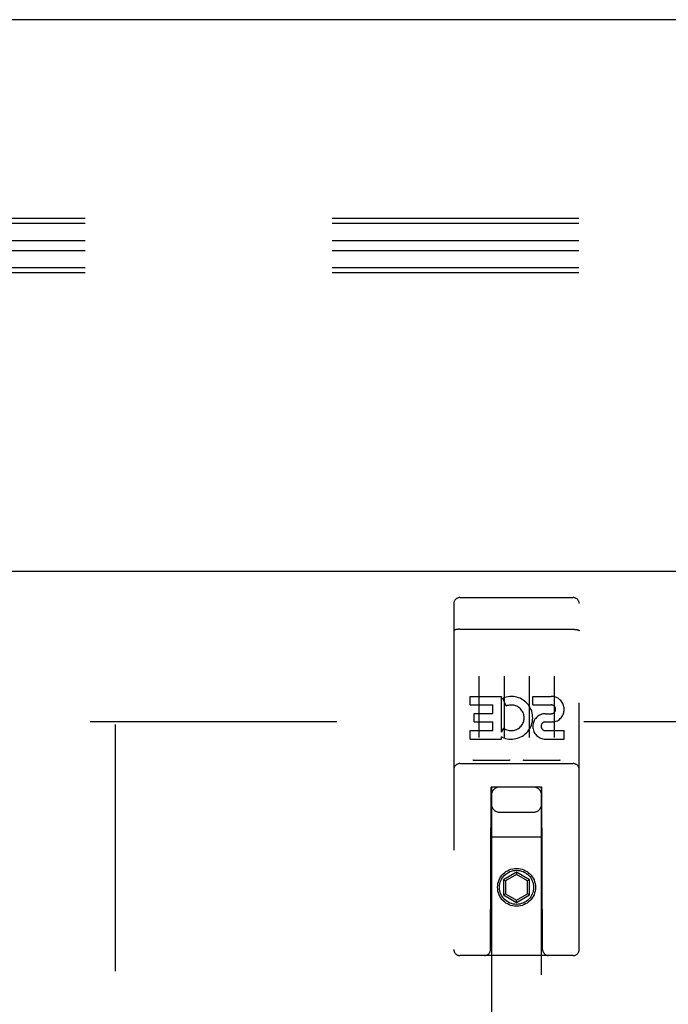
# Model space of a CAD drawing. Header units: inches. Extents: x 0 to 224, y 0 to 145.
# Tile 23 of 125: x 67.85 to 71.08, y 81.34 to 86.25. Entities that reach past the tile are written whole.
import ezdxf

# ---------------------------------------------------------------- set-up
doc = ezdxf.new("R2010")
doc.units = ezdxf.units.IN
doc.header["$LTSCALE"] = 12.302632
doc.header["$MEASUREMENT"] = 0
doc.linetypes.add('HIDDEN', pattern=[0.2, 0.1, -0.1])
doc.layers.get('0').update_dxf_attribs({"linetype": 'CONTINUOUS'})
doc.layers.add('02___PRT_ALL_AXES', color=7, linetype='CONTINUOUS')
doc.layers.add('DEFAULT_2', color=8, linetype='HIDDEN')

msp = doc.modelspace()

# ---------------------------------------------------------------- linework, layer by layer
at = {"color": 7, "linetype": 'Continuous'}
msp.add_line((145.7603, 86.2542), (28.3853, 86.2542), dxfattribs=at)
at = {"color": 3, "linetype": 'Continuous'}
msp.add_line((67.5103, 83.5042), (104.4478, 83.5042), dxfattribs=at)
at = {"layer": '02___PRT_ALL_AXES', "color": 8, "linetype": 'HIDDEN'}
for p, q in [((70.0403, 83.3717), (70.6053, 83.3717)), ((70.0909, 82.8365), (70.0909, 82.879)), ((70.0909, 82.879), (70.2471, 82.879)), ((70.2471, 82.7014), (70.2471, 82.879)), ((70.2714, 82.8309), (70.2545, 82.87)), ((70.4033, 82.8365), (70.4033, 82.879)), ((70.4033, 82.879), (70.4957, 82.879)), ((70.0909, 82.8365), (70.2044, 82.8365)), ((70.2044, 82.7941), (70.2044, 82.8365)), ((70.4033, 82.8365), (70.4957, 82.8365)), ((70.1122, 82.7516), (70.1122, 82.7941)), ((70.1122, 82.7941), (70.2044, 82.7941)), ((70.1122, 82.7516), (70.2044, 82.7516)), ((70.2044, 82.7082), (70.2044, 82.7516)), ((70.4633, 82.7517), (70.5095, 82.7517)), ((70.4672, 82.7926), (70.4957, 82.7926)), ((70.0909, 82.6657), (70.0909, 82.7082)), ((70.0909, 82.7082), (70.2044, 82.7082)), ((70.2471, 82.7014), (70.2601, 82.7199)), ((70.4672, 82.7082), (70.5596, 82.7082)), ((70.5596, 82.6657), (70.5596, 82.7082)), ((70.0909, 82.6657), (70.2471, 82.6657)), ((70.2471, 82.6657), (70.2471, 82.678)), ((70.2506, 82.6762), (70.2471, 82.678)), ((70.4672, 82.6657), (70.5596, 82.6657)), ((70.0403, 82.5437), (70.6053, 82.5437))]:
    msp.add_line(p, q, dxfattribs=at)
msp.add_circle((70.3228, 81.9267), 0.085, dxfattribs=at)
for centre, radius, start, end in [((70.2968, 82.7722), 0.1065, 244.2636, 113.4027), ((70.4958, 82.8146), 0.0644, 282.2995, 90.0775), ((70.2968, 82.7722), 0.0639, 234.8895, 113.4026), ((70.4957, 82.8146), 0.0219, 269.9011, 90), ((70.4672, 82.7292), 0.0635, 90, 270), ((70.4672, 82.7301), 0.0219, 100.307, 270)]:
    msp.add_arc(centre, radius, start, end, dxfattribs=at)
at = {"layer": 'DEFAULT_2', "color": 8, "linetype": 'HIDDEN'}
for p, q in [((107.5415, 85.2622), (64.5415, 85.2622)), ((107.5415, 85.2371), (64.5415, 85.2371)), ((107.5415, 85.1516), (64.5415, 85.1516)), ((107.5415, 85.1015), (64.5415, 85.1015)), ((107.5415, 85.016), (64.5415, 85.016)), ((107.5415, 84.9909), (64.5415, 84.9909)), ((70.0103, 83.3417), (70.0103, 81.6167)), ((70.1053, 83.3717), (70.2903, 83.3717)), ((70.3553, 83.3717), (70.5403, 83.3717)), ((70.6353, 81.6167), (70.6353, 83.3417)), ((70.0269, 83.2129), (70.0261, 83.2128)), ((70.0276, 83.213), (70.0269, 83.2129)), ((70.0284, 83.2131), (70.0276, 83.213)), ((70.0292, 83.2132), (70.0284, 83.2131)), ((70.03, 83.2133), (70.0292, 83.2132)), ((70.0308, 83.2133), (70.03, 83.2133)), ((70.0316, 83.2134), (70.0308, 83.2133)), ((70.0324, 83.2135), (70.0316, 83.2134)), ((70.0332, 83.2135), (70.0324, 83.2135)), ((70.034, 83.2136), (70.0332, 83.2135)), ((70.0348, 83.2136), (70.034, 83.2136)), ((70.0357, 83.2136), (70.0348, 83.2136)), ((70.0365, 83.2137), (70.0357, 83.2136)), ((70.0373, 83.2137), (70.0365, 83.2137)), ((70.0382, 83.2137), (70.0373, 83.2137)), ((70.039, 83.2137), (70.0382, 83.2137)), ((70.0398, 83.2137), (70.039, 83.2137)), ((70.0398, 83.2137), (70.6053, 83.2137)), ((70.6053, 83.2137), (70.6061, 83.2137)), ((70.6061, 83.2137), (70.6069, 83.2137)), ((70.6069, 83.2137), (70.6078, 83.2137)), ((70.6078, 83.2137), (70.6086, 83.2137)), ((70.6086, 83.2137), (70.6095, 83.2137)), ((70.6095, 83.2137), (70.6103, 83.2136)), ((70.6103, 83.2136), (70.6111, 83.2136)), ((70.6111, 83.2136), (70.6119, 83.2135)), ((70.6119, 83.2135), (70.6128, 83.2135)), ((70.6128, 83.2135), (70.6136, 83.2134)), ((70.6136, 83.2134), (70.6144, 83.2134)), ((70.6144, 83.2134), (70.6152, 83.2133)), ((70.6152, 83.2133), (70.616, 83.2132)), ((70.616, 83.2132), (70.6167, 83.2132)), ((70.6167, 83.2132), (70.6175, 83.2131)), ((70.6175, 83.2131), (70.6183, 83.213)), ((70.1353, 82.9806), (70.1353, 82.6746)), ((70.2603, 82.9806), (70.2603, 82.6746)), ((70.3853, 82.9806), (70.3853, 82.6746)), ((70.5103, 82.9806), (70.5103, 82.6746)), ((68.1978, 82.7542), (103.1978, 82.7542)), ((68.3228, 82.7392), (68.3228, 21.7692)), ((70.2839, 82.5597), (70.1119, 82.5597)), ((70.5339, 82.5597), (70.3619, 82.5597)), ((70.0403, 82.5437), (70.6053, 82.5437)), ((70.1928, 81.6167), (70.1963, 82.4267)), ((70.1978, 82.4267), (70.1963, 82.4267)), ((70.1978, 82.4267), (70.1978, 54.4249)), ((70.4478, 82.4267), (70.1978, 82.4267)), ((70.4478, 54.4249), (70.4478, 82.4267)), ((70.4493, 82.4267), (70.4478, 82.4267)), ((70.4528, 81.6167), (70.4493, 82.4267)), ((70.2378, 82.3017), (70.4078, 82.3017)), ((70.4503, 82.1767), (70.1952, 82.1767)), ((70.3228, 82.0016), (70.2578, 81.964)), ((70.3228, 81.99), (70.2678, 81.9583)), ((70.3228, 82.0016), (70.3228, 81.99)), ((70.3878, 81.964), (70.3228, 82.0016)), ((70.3778, 81.9583), (70.3228, 81.99)), ((70.2578, 81.964), (70.2578, 81.889)), ((70.2578, 81.964), (70.2678, 81.9583)), ((70.2678, 81.9583), (70.2678, 81.8948)), ((70.3878, 81.964), (70.3778, 81.9583)), ((70.3778, 81.8948), (70.3778, 81.9583)), ((70.3878, 81.889), (70.3878, 81.964)), ((70.2578, 81.889), (70.2678, 81.8948)), ((70.2578, 81.889), (70.3228, 81.8515)), ((70.2678, 81.8948), (70.3228, 81.863)), ((70.3228, 81.863), (70.3778, 81.8948)), ((70.3228, 81.8515), (70.3878, 81.889)), ((70.3878, 81.889), (70.3778, 81.8948)), ((70.3228, 81.8515), (70.3228, 81.863)), ((70.6053, 81.5867), (70.0403, 81.5867))]:
    msp.add_line(p, q, dxfattribs=at)
for points in [[(70.0261, 83.2128), (70.0258, 83.2128), (70.0254, 83.2127), (70.025, 83.2127), (70.0247, 83.2126), (70.0243, 83.2126), (70.024, 83.2125), (70.0236, 83.2125), (70.0233, 83.2124), (70.0229, 83.2124), (70.0226, 83.2123), (70.0222, 83.2122), (70.0219, 83.2122), (70.0216, 83.2121), (70.0212, 83.212), (70.0209, 83.212), (70.0206, 83.2119), (70.0203, 83.2118), (70.02, 83.2118), (70.0197, 83.2117), (70.0194, 83.2116), (70.0191, 83.2115), (70.0188, 83.2115), (70.0185, 83.2114), (70.0182, 83.2113), (70.0179, 83.2112), (70.0176, 83.2112), (70.0173, 83.2111), (70.0171, 83.211), (70.0168, 83.2109), (70.0166, 83.2108), (70.0163, 83.2108), (70.016, 83.2107), (70.0158, 83.2106), (70.0156, 83.2105), (70.0153, 83.2104), (70.0151, 83.2103), (70.0149, 83.2102), (70.0146, 83.2102), (70.0144, 83.2101), (70.0142, 83.21), (70.014, 83.2099), (70.0138, 83.2098), (70.0136, 83.2097), (70.0134, 83.2096), (70.0132, 83.2095), (70.0131, 83.2094), (70.0129, 83.2093), (70.0127, 83.2092), (70.0126, 83.2091), (70.0124, 83.209), (70.0122, 83.2089), (70.0121, 83.2088), (70.0119, 83.2087), (70.0118, 83.2086), (70.0117, 83.2085), (70.0116, 83.2084), (70.0114, 83.2083), (70.0113, 83.2082), (70.0112, 83.2081), (70.0111, 83.208), (70.011, 83.2079), (70.0109, 83.2078), (70.0108, 83.2077), (70.0108, 83.2076), (70.0107, 83.2075), (70.0106, 83.2074), (70.0106, 83.2073), (70.0105, 83.2072), (70.0105, 83.2071), (70.0104, 83.207), (70.0104, 83.2069), (70.0103, 83.2068), (70.0103, 83.2067), (70.0103, 83.2066), (70.0103, 83.2065), (70.0103, 83.2064), (70.0103, 83.2063)], [(70.6183, 83.213), (70.619, 83.2129), (70.6194, 83.2128), (70.6198, 83.2128), (70.6201, 83.2127), (70.6205, 83.2127), (70.6209, 83.2126), (70.6212, 83.2126), (70.6216, 83.2125), (70.6219, 83.2125), (70.6223, 83.2124), (70.6226, 83.2124), (70.623, 83.2123), (70.6233, 83.2122), (70.6236, 83.2122), (70.624, 83.2121), (70.6243, 83.212), (70.6246, 83.212), (70.6249, 83.2119), (70.6253, 83.2118), (70.6256, 83.2118), (70.6259, 83.2117), (70.6262, 83.2116), (70.6265, 83.2115), (70.6268, 83.2115), (70.6271, 83.2114), (70.6274, 83.2113), (70.6276, 83.2112), (70.6279, 83.2112), (70.6282, 83.2111), (70.6285, 83.211), (70.6287, 83.2109), (70.629, 83.2108), (70.6292, 83.2108), (70.6295, 83.2107), (70.6297, 83.2106), (70.63, 83.2105), (70.6302, 83.2104), (70.6304, 83.2103), (70.6307, 83.2102), (70.6309, 83.2102), (70.6311, 83.2101), (70.6313, 83.21), (70.6315, 83.2099), (70.6317, 83.2098), (70.6319, 83.2097), (70.6321, 83.2096), (70.6323, 83.2095), (70.6325, 83.2094), (70.6326, 83.2093), (70.6328, 83.2092), (70.633, 83.2091), (70.6331, 83.209), (70.6333, 83.2089), (70.6334, 83.2088), (70.6336, 83.2087), (70.6337, 83.2086), (70.6338, 83.2085), (70.634, 83.2084), (70.6341, 83.2083), (70.6342, 83.2082), (70.6343, 83.2081), (70.6344, 83.208), (70.6345, 83.2079), (70.6346, 83.2078), (70.6347, 83.2077), (70.6348, 83.2076), (70.6348, 83.2075), (70.6349, 83.2074), (70.635, 83.2073), (70.635, 83.2072), (70.6351, 83.2071), (70.6351, 83.207), (70.6352, 83.2069), (70.6352, 83.2068), (70.6352, 83.2067), (70.6352, 83.2066), (70.6353, 83.2065), (70.6353, 83.2064), (70.6353, 83.2063)], [(70.1119, 82.5597), (70.1116, 82.5597), (70.1114, 82.5597), (70.1112, 82.5597), (70.111, 82.5597), (70.1108, 82.5597), (70.1106, 82.5598), (70.1104, 82.5598), (70.1102, 82.5598), (70.1101, 82.5598), (70.1099, 82.5598), (70.1097, 82.5598), (70.1095, 82.5598), (70.1093, 82.5598), (70.1092, 82.5599), (70.109, 82.5599), (70.1089, 82.5599), (70.1087, 82.5599), (70.1085, 82.56), (70.1084, 82.56), (70.1082, 82.56), (70.1081, 82.56), (70.1079, 82.5601), (70.1078, 82.5601), (70.1077, 82.5601), (70.1075, 82.5601), (70.1074, 82.5602), (70.1073, 82.5602), (70.1071, 82.5602), (70.107, 82.5603), (70.1069, 82.5603), (70.1068, 82.5603), (70.1067, 82.5604), (70.1065, 82.5604), (70.1064, 82.5604), (70.1063, 82.5605), (70.1062, 82.5605), (70.1061, 82.5606), (70.106, 82.5606), (70.1059, 82.5606), (70.1058, 82.5607), (70.1057, 82.5607), (70.1056, 82.5608), (70.1055, 82.5608), (70.1054, 82.5608), (70.1054, 82.5609), (70.1053, 82.5609)], [(70.2903, 82.5609), (70.2902, 82.5609), (70.2901, 82.5608), (70.29, 82.5608), (70.2899, 82.5608), (70.2898, 82.5607), (70.2897, 82.5607), (70.2896, 82.5606), (70.2895, 82.5606), (70.2894, 82.5606), (70.2893, 82.5605), (70.2892, 82.5605), (70.2891, 82.5604), (70.289, 82.5604), (70.2889, 82.5604), (70.2887, 82.5603), (70.2886, 82.5603), (70.2885, 82.5603), (70.2884, 82.5602), (70.2883, 82.5602), (70.2881, 82.5602), (70.288, 82.5601), (70.2879, 82.5601), (70.2877, 82.5601), (70.2876, 82.5601), (70.2874, 82.56), (70.2873, 82.56), (70.2871, 82.56), (70.287, 82.56), (70.2868, 82.5599), (70.2867, 82.5599), (70.2865, 82.5599), (70.2863, 82.5599), (70.2862, 82.5598), (70.286, 82.5598), (70.2858, 82.5598), (70.2857, 82.5598), (70.2855, 82.5598), (70.2853, 82.5598), (70.2851, 82.5598), (70.2849, 82.5598), (70.2847, 82.5597), (70.2845, 82.5597), (70.2843, 82.5597), (70.2841, 82.5597), (70.2839, 82.5597)], [(70.3619, 82.5597), (70.3616, 82.5597), (70.3614, 82.5597), (70.3612, 82.5597), (70.361, 82.5597), (70.3608, 82.5597), (70.3606, 82.5598), (70.3604, 82.5598), (70.3602, 82.5598), (70.3601, 82.5598), (70.3599, 82.5598), (70.3597, 82.5598), (70.3595, 82.5598), (70.3594, 82.5598), (70.3592, 82.5599), (70.359, 82.5599), (70.3589, 82.5599), (70.3587, 82.5599), (70.3585, 82.56), (70.3584, 82.56), (70.3582, 82.56), (70.3581, 82.56), (70.358, 82.5601), (70.3578, 82.5601), (70.3577, 82.5601), (70.3575, 82.5601), (70.3574, 82.5602), (70.3573, 82.5602), (70.3571, 82.5602), (70.357, 82.5603), (70.3569, 82.5603), (70.3568, 82.5603), (70.3567, 82.5604), (70.3566, 82.5604), (70.3564, 82.5604), (70.3563, 82.5605), (70.3562, 82.5605), (70.3561, 82.5606), (70.356, 82.5606), (70.3559, 82.5606), (70.3558, 82.5607), (70.3557, 82.5607), (70.3556, 82.5608), (70.3555, 82.5608), (70.3554, 82.5608), (70.3554, 82.5609), (70.3553, 82.5609)], [(70.5403, 82.5609), (70.5402, 82.5609), (70.5401, 82.5608), (70.54, 82.5608), (70.5399, 82.5608), (70.5398, 82.5607), (70.5397, 82.5607), (70.5396, 82.5606), (70.5395, 82.5606), (70.5394, 82.5606), (70.5393, 82.5605), (70.5392, 82.5605), (70.5391, 82.5604), (70.539, 82.5604), (70.5389, 82.5604), (70.5388, 82.5603), (70.5386, 82.5603), (70.5385, 82.5603), (70.5384, 82.5602), (70.5383, 82.5602), (70.5381, 82.5602), (70.538, 82.5601), (70.5379, 82.5601), (70.5377, 82.5601), (70.5376, 82.5601), (70.5374, 82.56), (70.5373, 82.56), (70.5371, 82.56), (70.537, 82.56), (70.5368, 82.5599), (70.5367, 82.5599), (70.5365, 82.5599), (70.5364, 82.5599), (70.5362, 82.5598), (70.536, 82.5598), (70.5358, 82.5598), (70.5357, 82.5598), (70.5355, 82.5598), (70.5353, 82.5598), (70.5351, 82.5598), (70.5349, 82.5598), (70.5347, 82.5597), (70.5345, 82.5597), (70.5343, 82.5597), (70.5341, 82.5597), (70.5339, 82.5597)]]:
    msp.add_lwpolyline(points, dxfattribs=at)
msp.add_circle((70.3228, 81.9267), 0.0945, dxfattribs=at)
for centre, radius, start, end in [((70.0403, 83.3417), 0.03, 90, 180), ((70.6053, 83.3417), 0.03, 0, 90), ((70.0403, 82.5137), 0.03, 90, 180), ((70.6053, 82.5137), 0.03, 0, 90), ((70.2378, 82.3867), 0.04, 90, 180), ((70.4078, 82.3867), 0.04, 0, 90), ((70.2378, 82.3417), 0.04, 180, 270), ((70.4078, 82.3417), 0.04, 270, 360), ((70.0403, 81.6167), 0.03, 180, 270), ((70.1628, 81.6167), 0.03, 270, 360), ((70.4828, 81.6167), 0.03, 180, 270), ((70.6053, 81.6167), 0.03, 270, 360)]:
    msp.add_arc(centre, radius, start, end, dxfattribs=at)

doc.saveas('drawing.dxf')
